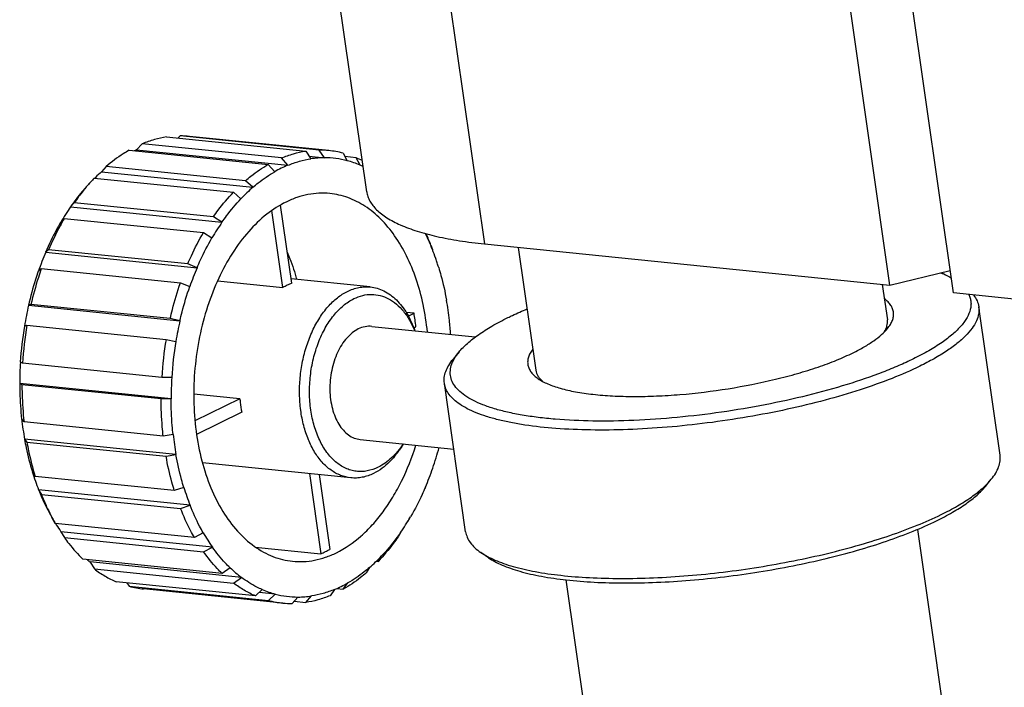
# Model space of a CAD drawing. Header units: millimetres. Extents: x 56 to 390, y 72 to 263.
# Tile 18 of 29: x 320 to 334, y 200 to 209. Entities that reach past the tile are written whole.
import ezdxf

# ---------------------------------------------------------------- set-up
doc = ezdxf.new("R2010")
doc.units = ezdxf.units.MM
doc.header["$LTSCALE"] = 23.1
doc.layers.add('20_ALL_FEATURES', color=7, linetype='CONTINUOUS')

msp = doc.modelspace()

# ---------------------------------------------------------------- linework, layer by layer
at = {"layer": '20_ALL_FEATURES', "color": 7}
for p, q in [((333.529, 205.2255), (331.2094, 221.4111)), ((332.6344, 205.3349), (330.7301, 218.6223)), ((325.2686, 206.6497), (324.8522, 209.555)), ((322.4502, 207.4201), (324.4094, 207.2208)), ((322.6409, 207.4348), (322.6072, 207.4041)), ((324.6001, 207.2355), (322.6409, 207.4348)), ((324.7342, 207.229), (322.775, 207.4282)), ((321.9233, 207.2327), (323.8824, 207.0334)), ((322.1097, 207.3242), (322.0287, 207.2403)), ((322.0287, 207.2403), (322.0287, 207.2388)), ((322.0287, 207.2388), (324.1597, 207.0221)), ((324.0689, 207.1249), (322.1097, 207.3242)), ((324.6743, 207.128), (324.6001, 207.2355)), ((324.1597, 207.0221), (324.0689, 207.1249)), ((324.4094, 207.2208), (324.4836, 207.1133)), ((324.4583, 207.15), (324.6743, 207.128)), ((324.9364, 207.1918), (324.9943, 207.0864)), ((325.1183, 207.1287), (324.9624, 207.1446)), ((325.1762, 207.0233), (325.1183, 207.1287)), ((321.6018, 207.0037), (321.5362, 206.9308)), ((323.561, 206.8045), (321.6018, 207.0037)), ((323.8824, 207.0334), (323.9732, 206.9306)), ((321.4323, 206.8416), (323.3914, 206.6424)), ((321.5362, 206.9308), (321.5364, 206.9295)), ((321.5364, 206.9295), (323.6674, 206.7128)), ((321.3192, 206.7173), (321.3807, 206.7858)), ((323.6674, 206.7128), (323.561, 206.8045)), ((323.3914, 206.6424), (323.4978, 206.5507)), ((321.1518, 206.4952), (321.0996, 206.4389)), ((321.0996, 206.4389), (321.1, 206.4379)), ((321.1, 206.4379), (323.231, 206.2212)), ((323.111, 206.296), (321.1518, 206.4952)), ((324.2123, 205.3615), (324.0545, 206.4629)), ((320.9585, 206.2173), (321.0107, 206.2736)), ((321.0107, 206.2736), (322.9699, 206.0744)), ((323.231, 206.2212), (323.111, 206.296)), ((324.088, 205.3005), (323.9326, 206.3852)), ((320.9585, 206.2173), (320.9581, 206.2167)), ((320.9585, 206.2173), (320.9581, 206.2167)), ((322.9699, 206.0744), (323.0899, 205.9995)), ((326.1733, 205.8981), (326.1939, 205.8362)), ((326.9259, 205.9154), (332.6344, 205.3349)), ((327.4012, 205.8671), (327.6489, 204.1385)), ((320.7904, 205.8334), (320.7487, 205.7982)), ((320.7487, 205.7982), (320.7493, 205.7974)), ((320.7493, 205.7974), (322.8803, 205.5807)), ((322.7495, 205.6342), (320.7904, 205.8334)), ((320.6457, 205.5321), (320.6874, 205.5673)), ((320.6874, 205.5673), (322.6465, 205.3681)), ((322.8803, 205.5807), (322.7495, 205.6342)), ((320.6457, 205.5321), (320.6455, 205.5316)), ((320.6457, 205.5321), (320.6455, 205.5316)), ((332.6344, 205.3349), (333.4837, 205.5416)), ((322.6465, 205.3681), (322.7773, 205.3147)), ((323.167, 205.3942), (324.088, 205.3005)), ((325.3185, 205.31), (324.2035, 205.4234)), ((332.527, 205.3458), (332.5984, 204.8479)), ((336.229, 204.9509), (333.529, 205.2255)), ((320.5079, 205.0523), (320.5074, 205.0522)), ((320.5074, 205.0522), (320.5081, 205.0518)), ((320.5421, 205.0633), (320.5079, 205.0523)), ((320.5081, 205.0518), (322.6391, 204.8351)), ((322.5012, 204.864), (320.5421, 205.0633)), ((334.1845, 202.9443), (333.8852, 205.0323)), ((325.9347, 204.9407), (325.8245, 204.9519)), ((325.8542, 204.9012), (325.9347, 204.9407)), ((320.4495, 204.7598), (320.4533, 204.761)), ((320.4533, 204.761), (320.4842, 204.7709)), ((320.4842, 204.7709), (322.4433, 204.5717)), ((322.6391, 204.8351), (322.5012, 204.864)), ((325.34, 204.755), (326.7976, 204.6068)), ((325.9306, 204.7355), (325.9619, 204.7509)), ((322.4433, 204.5717), (322.5812, 204.5428)), ((326.5678, 204.3951), (326.4856, 204.2949)), ((320.3928, 204.2514), (320.3921, 204.2518)), ((320.4239, 204.2374), (320.3928, 204.2514)), ((322.3831, 204.0381), (320.4239, 204.2374)), ((322.5239, 204.0352), (322.3831, 204.0381)), ((320.384, 203.9532), (320.3832, 203.9531)), ((320.3832, 203.9531), (320.3868, 203.9515)), ((322.515, 203.7365), (320.384, 203.9532)), ((320.3868, 203.9515), (320.4151, 203.9386)), ((320.4151, 203.9386), (322.3742, 203.7394)), ((326.6613, 201.8661), (326.3621, 203.9541)), ((323.4828, 203.7375), (322.8333, 203.8035)), ((322.3742, 203.7394), (322.515, 203.7365)), ((323.4828, 203.7375), (322.85, 203.4269)), ((323.51, 203.5477), (322.8728, 203.235)), ((320.4107, 203.452), (320.4107, 203.4516)), ((320.4107, 203.452), (320.4107, 203.4516)), ((320.4116, 203.4505), (320.4107, 203.4516)), ((320.4439, 203.4119), (320.4116, 203.4505)), ((322.4031, 203.2127), (320.4439, 203.4119)), ((322.5425, 203.2354), (322.4031, 203.2127)), ((320.4523, 203.1674), (320.4515, 203.1668)), ((320.4515, 203.1668), (320.4516, 203.1668)), ((320.4516, 203.1668), (320.4847, 203.1272)), ((322.5833, 202.9507), (320.4523, 203.1674)), ((320.4847, 203.1272), (322.4439, 202.928)), ((325.1781, 203.1632), (326.4946, 203.0293)), ((322.4439, 202.928), (322.5833, 202.9507)), ((325.0453, 202.6239), (322.9551, 202.8364)), ((320.5618, 202.7067), (320.562, 202.7061)), ((320.5618, 202.7067), (320.562, 202.7061)), ((320.6007, 202.6433), (320.562, 202.7061)), ((324.4631, 202.6831), (324.6245, 201.5569)), ((324.5982, 202.6693), (324.7489, 201.6179)), ((322.5599, 202.444), (320.6007, 202.6433)), ((333.9788, 202.5033), (334.061, 202.6035)), ((320.6503, 202.4556), (320.6496, 202.4547)), ((320.6496, 202.4547), (320.6884, 202.3919)), ((322.7813, 202.2389), (320.6503, 202.4556)), ((320.6884, 202.3919), (322.6476, 202.1927)), ((322.6936, 202.4903), (322.5599, 202.444)), ((322.6476, 202.1927), (322.7813, 202.2389)), ((320.8351, 202.0668), (320.8355, 202.0661)), ((320.8351, 202.0668), (320.8355, 202.0661)), ((320.8836, 201.9837), (320.8355, 202.0661)), ((320.8362, 202.0693), (320.8374, 202.0671)), ((320.8362, 202.0693), (320.8374, 202.0671)), ((322.8428, 201.7845), (320.8836, 201.9837)), ((325.85, 202.0165), (325.851, 202.0164)), ((325.851, 202.0164), (325.8586, 202.0295)), ((325.8586, 202.0295), (325.8597, 202.0313)), ((325.8597, 202.0313), (325.8853, 202.0756)), ((325.8916, 202.0864), (325.8853, 202.0756)), ((320.9646, 201.8665), (320.9641, 201.8652)), ((320.9641, 201.8652), (321.0122, 201.7829)), ((323.0956, 201.6498), (320.9646, 201.8665)), ((322.967, 201.8506), (322.8428, 201.7845)), ((325.7442, 201.854), (325.7099, 201.7948)), ((333.0212, 201.898), (334.4673, 191.8072)), ((321.0122, 201.7829), (322.9714, 201.5837)), ((322.9714, 201.5837), (323.0956, 201.6498)), ((323.6998, 201.6509), (324.6245, 201.5569)), ((326.9826, 201.5006), (326.8756, 201.5737)), ((323.2325, 201.279), (321.2734, 201.4783)), ((321.3738, 201.44), (321.3735, 201.4386)), ((321.3735, 201.4386), (321.4341, 201.3416)), ((323.5048, 201.2233), (321.3738, 201.44)), ((325.4046, 201.4509), (325.4295, 201.4484)), ((325.4295, 201.4484), (325.4774, 201.5244)), ((321.4341, 201.3416), (323.3933, 201.1424)), ((323.3441, 201.36), (323.2325, 201.279)), ((325.3078, 201.3623), (325.2599, 201.2863)), ((323.7026, 200.9621), (321.7434, 201.1613)), ((321.8909, 201.1463), (321.9253, 201.0982)), ((323.3933, 201.1424), (323.5048, 201.2233)), ((324.9385, 201.0574), (325.002, 201.1445)), ((328.0717, 201.1886), (329.5179, 191.0979)), ((321.9253, 201.0982), (323.8845, 200.899)), ((324.0867, 200.8618), (322.1276, 201.061)), ((323.799, 201.0518), (323.7026, 200.9621)), ((323.9809, 200.9887), (323.7558, 201.0116)), ((323.8845, 200.899), (323.9809, 200.9887)), ((324.8155, 201.053), (324.752, 200.9659)), ((324.8475, 201.0666), (324.9385, 201.0574)), ((324.3009, 200.9471), (324.2208, 200.8553)), ((324.2481, 200.8866), (324.4115, 200.87)), ((324.4115, 200.87), (324.4916, 200.9618))]:
    msp.add_line(p, q, dxfattribs=at)
at = {"layer": '20_ALL_FEATURES', "color": 4}
msp.add_line((326.4352, 209.3388), (326.9259, 205.9154), dxfattribs=at)
at = {"layer": '20_ALL_FEATURES', "color": 7}
for centre, radius, start, end in [((322.6456, 206.1537), 1.281, 84.20032, 90.20876), ((322.6197, 205.8057), 1.5502, 112.41297, 113.69587), ((324.6047, 205.9545), 1.281, 84.20032, 90.20876), ((324.6043, 205.9531), 1.2825, 74.99158, 84.18787), ((324.6787, 205.8357), 1.2924, 94.42344, 98.68379), ((324.676, 205.8673), 1.2607, 90.07926, 94.41209), ((324.6758, 205.8879), 1.2401, 75.12158, 90.07202), ((324.5627, 205.8333), 1.4095, 62.84936, 66.78435), ((324.8117, 205.462), 1.6911, 116.16705, 119.72488), ((324.7661, 205.5535), 1.5889, 112.43869, 116.14788), ((324.6671, 205.8522), 1.2769, 70.85078, 75.15233), ((324.6544, 205.8152), 1.316, 66.64235, 70.85924), ((324.6383, 205.7769), 1.3575, 64.72914, 66.65794), ((323.3382, 205.0283), 2.6308, 136.42602, 138.08132), ((323.0794, 205.1475), 2.3573, 133.70844, 134.07921), ((323.0093, 205.2222), 2.2549, 130.78566, 133.73325), ((323.4252, 204.9499), 2.7479, 138.07659, 139.99468), ((325.1578, 204.9862), 2.2808, 130.80244, 133.71646), ((325.2695, 204.8704), 2.4417, 133.73195, 136.51662), ((323.7195, 204.617), 3.1901, 145.19507, 147.53314), ((323.871, 204.5197), 3.3703, 147.5214, 149.69381), ((325.8758, 204.3834), 3.2206, 145.20613, 147.52207), ((326.0303, 204.2857), 3.4034, 147.53181, 149.7643), ((323.396, 204.7406), 3.0047, 22.62553, 26.07064), ((323.1806, 204.7256), 3.2142, 21.39543, 24.49596), ((323.2222, 204.6661), 3.1937, 21.49241, 22.66041), ((324.5499, 204.1745), 4.1326, 156.87699, 158.84338), ((323.1018, 204.6187), 3.3232, 19.21607, 21.49118), ((322.9645, 204.57), 3.4688, 18.08973, 19.23017), ((324.6889, 204.1202), 4.2818, 158.83697, 160.73249), ((326.7048, 203.9481), 4.1584, 156.88307, 158.83728), ((322.8783, 204.5416), 3.5596, 17.04195, 18.09247), ((326.843, 203.895), 4.3064, 158.84236, 160.75173), ((324.4755, 204.6711), 0.7391, 116.16084, 121.62205), ((324.4467, 204.7309), 0.6728, 110.39044, 116.20361), ((325.1586, 203.9794), 4.7726, 167.01483, 168.80015), ((322.2146, 204.3819), 4.2428, 8.14776, 10.0798), ((325.2211, 203.9669), 4.8364, 168.79771, 170.56015), ((322.3734, 204.3334), 3.6127, 6.63518, 9.67676), ((322.075, 204.3614), 4.3839, 6.26337, 8.15351), ((325.2853, 203.9564), 4.9021, 170.56748, 176.54577), ((325.4723, 203.9374), 5.0573, 170.51347, 176.59979), ((327.3013, 203.7602), 4.7845, 167.01706, 168.79791), ((321.9308, 204.3454), 4.529, 3.75737, 6.26656), ((327.3608, 203.7486), 4.8452, 168.79931, 170.56548), ((327.4315, 203.7382), 5.0573, 170.51347, 176.59979), ((327.4145, 203.7399), 4.8995, 170.5684, 176.54486), ((325.2576, 203.9579), 4.8736, 176.54743, 178.30203), ((325.2146, 203.9593), 4.8306, 178.30239, 180.07206), ((327.3886, 203.7412), 4.8737, 176.54221, 178.30202), ((327.3359, 203.7427), 4.8209, 178.30063, 180.07383), ((324.7904, 203.9331), 4.4053, 186.28933, 188.1489), ((324.6537, 203.9138), 4.2672, 188.15328, 190.07426), ((326.9002, 203.7137), 4.3839, 186.26337, 188.15351), ((326.7606, 203.6932), 4.2428, 188.14776, 190.0798), ((321.9315, 204.2481), 4.5183, 340.77694, 344.6274), ((323.9395, 203.7419), 3.5319, 197.10643, 199.21819), ((322.1322, 204.1801), 4.3064, 338.84236, 340.75173), ((323.7709, 203.6837), 3.3536, 199.22639, 201.48085), ((322.2704, 204.127), 4.1584, 336.88307, 338.83728), ((326.045, 203.5169), 3.5051, 197.03121, 199.2267), ((325.8734, 203.4564), 3.3232, 199.21607, 201.49118), ((323.3031, 203.38), 2.7935, 208.03421, 209.98938), ((322.9884, 203.3022), 2.4814, 212.10373, 212.62913), ((322.9175, 203.2564), 2.397, 212.62175, 215.4409), ((323.0993, 203.6917), 3.2206, 325.20613, 327.52207), ((322.9449, 203.7894), 3.4034, 327.53181, 329.7643), ((325.1649, 203.1143), 2.5353, 209.89621, 212.62208), ((325.0261, 203.0246), 2.37, 212.60569, 215.45698), ((324.0967, 202.788), 1.3395, 293.20568, 296.14444), ((324.0665, 202.8489), 1.4074, 296.15652, 298.99968), ((322.3505, 202.7477), 1.6322, 231.39187, 233.24327), ((323.8174, 203.0889), 2.2808, 310.80244, 313.71646), ((323.7057, 203.2047), 2.4417, 313.73195, 316.51662), ((324.5593, 202.6244), 1.7538, 226.1377, 229.62275), ((324.489, 202.5409), 1.6446, 229.60382, 233.24113), ((324.1635, 202.6131), 1.6911, 296.16705, 299.72488), ((322.2583, 202.3419), 1.2875, 255.00967, 264.16978), ((324.3208, 202.2599), 1.316, 246.64235, 250.85924), ((324.3081, 202.2229), 1.2769, 250.85078, 255.15233), ((324.2994, 202.1872), 1.2401, 255.12158, 270.07202), ((324.2091, 202.5216), 1.5889, 292.43869, 296.14788), ((324.2166, 202.1377), 1.2825, 254.99158, 264.18787), ((324.2162, 202.1363), 1.281, 264.20032, 270.20876), ((324.2992, 202.2078), 1.2607, 270.07926, 274.41209), ((324.2965, 202.2394), 1.2924, 274.42344, 278.68379)]:
    msp.add_arc(centre, radius, start, end, dxfattribs=at)
for points, knots in [([(322.4502, 207.4201), (322.3926, 207.4114), (322.2768, 207.3862), (322.165, 207.3471), (322.1097, 207.3242)], [0, 0, 0, 0, 0.4931937, 1, 1, 1, 1]), ([(321.9233, 207.2327), (321.8955, 207.2169), (321.7827, 207.1488), (321.6772, 207.069), (321.6018, 207.0037)], [0, 0, 0, 0, 0.2428129, 1, 1, 1, 1]), ([(324.0689, 207.1249), (324.1242, 207.1479), (324.236, 207.187), (324.3518, 207.2122), (324.4094, 207.2208)], [0, 0, 0, 0, 0.5068063, 1, 1, 1, 1]), ([(324.1597, 207.0221), (324.2123, 207.0438), (324.3187, 207.0809), (324.4288, 207.1049), (324.4836, 207.1133)], [0, 0, 0, 0, 0.5066843, 1, 1, 1, 1]), ([(323.561, 206.8045), (323.5866, 206.8267), (323.6881, 206.9106), (323.7974, 206.9851), (323.8824, 207.0334)], [0, 0, 0, 0, 0.257645, 1, 1, 1, 1]), ([(323.6674, 206.7128), (323.6918, 206.7338), (323.7884, 206.8135), (323.8924, 206.8845), (323.9732, 206.9306)], [0, 0, 0, 0, 0.2575038, 1, 1, 1, 1]), ([(321.3192, 206.7173), (321.2998, 206.6958), (321.2223, 206.6065), (321.1506, 206.5123), (321.0996, 206.4389)], [0, 0, 0, 0, 0.244507, 1, 1, 1, 1]), ([(321.3204, 206.7164), (321.3057, 206.6989), (321.247, 206.6272), (321.1917, 206.5527), (321.1518, 206.4952)], [0, 0, 0, 0, 0.2459079, 1, 1, 1, 1]), ([(323.111, 206.296), (323.1327, 206.3274), (323.2196, 206.448), (323.3153, 206.5624), (323.3914, 206.6424)], [0, 0, 0, 0, 0.2569152, 1, 1, 1, 1]), ([(323.231, 206.2212), (323.2517, 206.251), (323.3345, 206.3656), (323.4255, 206.4744), (323.4978, 206.5507)], [0, 0, 0, 0, 0.25679, 1, 1, 1, 1]), ([(324.7506, 206.6242), (324.6995, 206.6294), (324.5957, 206.6322), (324.4395, 206.6132), (324.2839, 206.5715), (324.1835, 206.5295), (324.1339, 206.5052)], [0, 0, 0, 0, 0.2424291, 0.488018, 0.7396991, 1, 1, 1, 1]), ([(326.1227, 204.6754), (326.1097, 204.8048), (326.0711, 205.057), (325.9738, 205.4172), (325.84, 205.7441), (325.6729, 206.0299), (325.476, 206.2677), (325.2534, 206.4513), (325.0482, 206.5557), (324.8791, 206.6057), (324.7935, 206.6199), (324.7506, 206.6242)], [0, 0, 0, 0, 0.1520385, 0.2976043, 0.435163, 0.5637598, 0.6832067, 0.794276, 0.898837, 0.9496503, 1, 1, 1, 1]), ([(325.2686, 206.6497), (325.2719, 206.6271), (325.2828, 206.5819), (325.312, 206.5166), (325.3538, 206.4539), (325.4293, 206.3703), (325.5575, 206.2737), (325.7506, 206.1746), (325.9876, 206.0881), (326.266, 206.0148), (326.5831, 205.9557), (326.8078, 205.9274), (326.9259, 205.9154)], [0, 0, 0, 0, 0.0357755, 0.0726765, 0.1117195, 0.1537438, 0.2490102, 0.3618789, 0.4936464, 0.6444336, 0.8136048, 1, 1, 1, 1]), ([(324.1339, 206.5052), (324.0372, 206.4578), (323.847, 206.3347), (323.5933, 206.0898), (323.3667, 205.7851), (323.1735, 205.4296), (323.019, 205.0336), (322.9076, 204.6085), (322.8425, 204.1667), (322.8256, 203.7212), (322.8573, 203.2849), (322.9369, 202.8704), (323.0621, 202.4899), (323.2296, 202.1541), (323.4349, 201.8729), (323.6374, 201.6878), (323.8117, 201.578), (323.9453, 201.5154), (324.0832, 201.4719), (324.1774, 201.4557), (324.2245, 201.4509)], [0, 0, 0, 0, 0.0529192, 0.110346, 0.172414, 0.2387359, 0.3085329, 0.3807516, 0.4541656, 0.527468, 0.5993592, 0.6686355, 0.7342824, 0.7955789, 0.8522165, 0.9044299, 0.9291735, 0.9532025, 0.9767305, 1, 1, 1, 1]), ([(321.0107, 206.2736), (320.9904, 206.2389), (320.91, 206.0958), (320.8389, 205.9474), (320.7904, 205.8334)], [0, 0, 0, 0, 0.2449917, 1, 1, 1, 1]), ([(320.9581, 206.2167), (320.9389, 206.1836), (320.8625, 206.0475), (320.795, 205.9065), (320.7487, 205.7982)], [0, 0, 0, 0, 0.2450899, 1, 1, 1, 1]), ([(322.7495, 205.6342), (322.7659, 205.6727), (322.8325, 205.8227), (322.9081, 205.9688), (322.9699, 206.0744)], [0, 0, 0, 0, 0.2549346, 1, 1, 1, 1]), ([(322.8803, 205.5807), (322.8959, 205.6173), (322.9594, 205.76), (323.0313, 205.899), (323.0899, 205.9995)], [0, 0, 0, 0, 0.2548465, 1, 1, 1, 1]), ([(324.1498, 205.7979), (324.1628, 205.7676), (324.2137, 205.6426), (324.2554, 205.5139), (324.2822, 205.4155)], [0, 0, 0, 0, 0.2440188, 1, 1, 1, 1]), ([(320.6874, 205.5673), (320.673, 205.5265), (320.6176, 205.3606), (320.5716, 205.1916), (320.5421, 205.0633)], [0, 0, 0, 0, 0.2472918, 1, 1, 1, 1]), ([(326.2816, 205.5848), (326.2929, 205.5478), (326.3368, 205.3961), (326.3711, 205.2417), (326.3919, 205.1244)], [0, 0, 0, 0, 0.2453692, 1, 1, 1, 1]), ([(320.6455, 205.5316), (320.632, 205.4928), (320.5793, 205.3349), (320.5355, 205.1742), (320.5074, 205.0522)], [0, 0, 0, 0, 0.2473447, 1, 1, 1, 1]), ([(333.3522, 205.5096), (333.3654, 205.5041), (333.4152, 205.4826), (333.4639, 205.4583), (333.4986, 205.4385)], [0, 0, 0, 0, 0.2633482, 1, 1, 1, 1]), ([(322.5012, 204.864), (322.5111, 204.9071), (322.5526, 205.077), (322.6033, 205.2447), (322.6465, 205.3681)], [0, 0, 0, 0, 0.2525505, 1, 1, 1, 1]), ([(322.6391, 204.8351), (322.6485, 204.8761), (322.6881, 205.0377), (322.7363, 205.1973), (322.7773, 205.3147)], [0, 0, 0, 0, 0.252506, 1, 1, 1, 1]), ([(324.9982, 205.2482), (325.0487, 205.273), (325.1286, 205.3009), (325.238, 205.3142), (325.2919, 205.3127), (325.3185, 205.31)], [0, 0, 0, 0, 0.5114289, 0.7572965, 1, 1, 1, 1]), ([(325.3185, 205.31), (325.3516, 205.3067), (325.4181, 205.2935), (325.514, 205.2555), (325.605, 205.1997), (325.6899, 205.127), (325.7677, 205.0386), (325.8628, 204.8979), (325.9167, 204.7777), (325.9459, 204.6934)], [0, 0, 0, 0, 0.1078095, 0.2177882, 0.3318687, 0.4515765, 0.5779499, 0.7115379, 1, 1, 1, 1]), ([(325.0453, 202.6239), (324.9962, 202.6289), (324.8969, 202.6532), (324.7591, 202.7297), (324.6353, 202.843), (324.5287, 202.989), (324.4417, 203.1633), (324.3767, 203.3609), (324.3354, 203.5761), (324.3189, 203.8027), (324.3277, 204.034), (324.3615, 204.2634), (324.4193, 204.4841), (324.4996, 204.6897), (324.5999, 204.8743), (324.7175, 205.0325), (324.8492, 205.1597), (324.948, 205.2236), (324.9982, 205.2482)], [0, 0, 0, 0, 0.0466999, 0.0953879, 0.1476118, 0.2042608, 0.2655696, 0.3312298, 0.40052, 0.4724258, 0.5457429, 0.6191717, 0.691405, 0.761216, 0.8275513, 0.8896318, 0.9470702, 1, 1, 1, 1]), ([(325.089, 205.1455), (325.1282, 205.1647), (325.209, 205.1948), (325.3358, 205.2105), (325.4609, 205.1945), (325.5806, 205.1474), (325.6914, 205.0709), (325.791, 204.9676), (325.8771, 204.8402), (325.9229, 204.7445), (325.9433, 204.6937)], [0, 0, 0, 0, 0.1193888, 0.2333962, 0.3457768, 0.4606007, 0.5814695, 0.7109504, 0.8503895, 1, 1, 1, 1]), ([(333.7448, 205.2036), (333.7526, 205.1873), (333.7656, 205.1536), (333.7758, 205.1007), (333.7763, 205.0464), (333.764, 204.9704), (333.7316, 204.8944), (333.6842, 204.8206), (333.6203, 204.7401), (333.5162, 204.6393), (333.3622, 204.5225), (333.1755, 204.4063), (333.038, 204.334), (332.9643, 204.2979)], [0, 0, 0, 0, 0.0416377, 0.0823825, 0.1234039, 0.1658457, 0.2586838, 0.3107959, 0.3673322, 0.4948304, 0.6427463, 0.8113169, 1, 1, 1, 1]), ([(333.8119, 205.1968), (333.8312, 205.1721), (333.8636, 205.1202), (333.8811, 205.0613), (333.8852, 205.0323)], [0, 0, 0, 0, 0.5168583, 1, 1, 1, 1]), ([(325.429, 202.7727), (325.3802, 202.7488), (325.3027, 202.7221), (325.1965, 202.7111), (325.1184, 202.7151), (325.0417, 202.7313), (324.9409, 202.7693), (324.8211, 202.8484), (324.6986, 202.9838), (324.5984, 203.1555), (324.5235, 203.3568), (324.4763, 203.5805), (324.4587, 203.8182), (324.4711, 204.0612), (324.5131, 204.3004), (324.5831, 204.5268), (324.6786, 204.732), (324.7962, 204.9085), (324.9318, 205.0496), (325.0359, 205.1194), (325.089, 205.1455)], [0, 0, 0, 0, 0.0503763, 0.074583, 0.0985081, 0.1224952, 0.1468831, 0.1979224, 0.2535624, 0.3145896, 0.3808829, 0.4516306, 0.5255404, 0.6010217, 0.6763464, 0.7497999, 0.8198329, 0.8852249, 0.9452717, 1, 1, 1, 1]), ([(332.5992, 204.7238), (332.6143, 204.7422), (332.6408, 204.7787), (332.6699, 204.8362), (332.6856, 204.893), (332.6872, 204.9487), (332.6744, 205.0025), (332.6477, 205.0536), (332.6077, 205.1016), (332.5745, 205.1298), (332.5561, 205.1435)], [0, 0, 0, 0, 0.1464607, 0.2771152, 0.3955266, 0.5067309, 0.6169154, 0.7324519, 0.8588059, 1, 1, 1, 1]), ([(333.8852, 205.0323), (333.8875, 205.0163), (333.8896, 204.9834), (333.8832, 204.9151), (333.8539, 204.8261), (333.7894, 204.7209), (333.696, 204.6146), (333.5744, 204.5078), (333.4254, 204.401), (333.2502, 204.2949), (333.1228, 204.2283), (333.0551, 204.1951)], [0, 0, 0, 0, 0.039171, 0.0792263, 0.1649833, 0.2626963, 0.3756103, 0.5054423, 0.6528728, 0.8178894, 1, 1, 1, 1]), ([(326.5678, 204.3951), (326.6034, 204.4386), (326.69, 204.5253), (326.8465, 204.6461), (327.038, 204.7663), (327.1797, 204.841), (327.2558, 204.8784)], [0, 0, 0, 0, 0.1994709, 0.4324955, 0.6996273, 1, 1, 1, 1]), ([(327.2558, 204.8784), (327.2771, 204.8888), (327.366, 204.9316), (327.4563, 204.9715), (327.5253, 205.0004)], [0, 0, 0, 0, 0.2409968, 1, 1, 1, 1]), ([(325.34, 204.755), (325.3084, 204.7582), (325.2423, 204.7549), (325.1801, 204.7331), (325.1502, 204.7184)], [0, 0, 0, 0, 0.4879008, 1, 1, 1, 1]), ([(332.553, 204.6732), (332.5621, 204.6876), (332.5779, 204.7164), (332.594, 204.761), (332.6014, 204.805), (332.6004, 204.8339), (332.5984, 204.8479)], [0, 0, 0, 0, 0.2777181, 0.532549, 0.7707025, 1, 1, 1, 1]), ([(325.1502, 204.7184), (325.0884, 204.6881), (325.0032, 204.6167), (324.9142, 204.4969), (324.8547, 204.3874), (324.8071, 204.2656), (324.7613, 204.0905), (324.7443, 203.9075), (324.7574, 203.7275), (324.7819, 203.6), (324.8204, 203.4829), (324.8719, 203.3796), (324.9351, 203.2931), (325.0085, 203.2259), (325.0901, 203.1806), (325.149, 203.1662), (325.1781, 203.1632)], [0, 0, 0, 0, 0.109929, 0.1720555, 0.2384398, 0.3083026, 0.3805894, 0.5272245, 0.5991835, 0.668525, 0.7342338, 0.7955879, 0.8522788, 0.9045415, 0.9532655, 1, 1, 1, 1]), ([(332.1158, 204.3841), (332.1692, 204.4104), (332.2688, 204.4629), (332.4034, 204.5474), (332.5133, 204.6322), (332.5742, 204.6932), (332.5992, 204.7238)], [0, 0, 0, 0, 0.3003732, 0.5675046, 0.8005292, 1, 1, 1, 1]), ([(332.9643, 204.2979), (332.8965, 204.2646), (332.7541, 204.1992), (332.4455, 204.0734), (332.0191, 203.9276), (331.4668, 203.7755), (330.8757, 203.6461), (330.2627, 203.5431), (329.6454, 203.4695), (329.0415, 203.4274), (328.4684, 203.418), (328.0178, 203.4379), (327.6858, 203.4717), (327.4616, 203.5044), (327.2563, 203.5448), (327.0716, 203.5927), (326.9086, 203.6477), (326.7684, 203.7094), (326.6519, 203.7775), (326.5598, 203.852), (326.4927, 203.9327), (326.4521, 204.02), (326.4399, 204.1125), (326.4563, 204.2077), (326.4997, 204.3041), (326.5428, 204.3646), (326.5678, 204.3951)], [0, 0, 0, 0, 0.0314542, 0.0651941, 0.138743, 0.2188825, 0.3035625, 0.3905602, 0.4775685, 0.5622793, 0.6424692, 0.7160858, 0.7498653, 0.781362, 0.8104164, 0.8369057, 0.8607538, 0.881947, 0.9005587, 0.9167892, 0.9310252, 0.9439031, 0.9563142, 0.9692595, 0.9836155, 1, 1, 1, 1]), ([(327.6065, 204.4341), (327.5927, 204.4158), (327.5687, 204.3794), (327.5438, 204.3221), (327.5325, 204.2656), (327.5354, 204.2104), (327.5526, 204.1574), (327.5835, 204.1072), (327.6277, 204.0602), (327.6633, 204.0326), (327.683, 204.0192)], [0, 0, 0, 0, 0.1411933, 0.2675466, 0.3830829, 0.4932676, 0.6044722, 0.722884, 0.853539, 1, 1, 1, 1]), ([(327.683, 204.0192), (327.7031, 204.0055), (327.7472, 203.9791), (327.8497, 203.9303), (328.0034, 203.8783), (328.2162, 203.8305), (328.4617, 203.7956), (328.7359, 203.7742), (329.0341, 203.7668), (329.3512, 203.7736), (329.796, 203.8016), (330.3573, 203.8701), (330.9084, 203.9788), (331.3278, 204.0889), (331.6156, 204.1785), (331.8772, 204.2752), (332.04, 204.347), (332.1158, 204.3841)], [0, 0, 0, 0, 0.0160355, 0.0338008, 0.0746711, 0.1226328, 0.1772747, 0.2379267, 0.3037344, 0.3737065, 0.4467509, 0.5973348, 0.7458603, 0.8163759, 0.8828884, 0.9443891, 1, 1, 1, 1]), ([(326.3621, 203.9541), (326.3582, 203.9811), (326.3579, 204.0381), (326.3796, 204.1243), (326.4228, 204.2118), (326.4628, 204.2671), (326.4856, 204.2949)], [0, 0, 0, 0, 0.2195683, 0.4525801, 0.7101177, 1, 1, 1, 1]), ([(333.0551, 204.1951), (332.9276, 204.1326), (332.6515, 204.0128), (332.2057, 203.8543), (331.7126, 203.7098), (331.1835, 203.5827), (330.6303, 203.476), (330.0656, 203.3919), (329.5023, 203.3326), (328.9532, 203.2993), (328.4308, 203.2927), (327.9469, 203.3129), (327.5734, 203.3526), (327.303, 203.399), (327.1229, 203.4388), (326.9599, 203.4846), (326.8148, 203.5361), (326.6885, 203.593), (326.5814, 203.6552), (326.4943, 203.7224), (326.4275, 203.7946), (326.3818, 203.8717), (326.366, 203.9269), (326.3621, 203.9541)], [0, 0, 0, 0, 0.0605904, 0.1283055, 0.2018654, 0.2797968, 0.360492, 0.4422628, 0.5233899, 0.6021725, 0.6769779, 0.7462938, 0.8087851, 0.8371272, 0.8633828, 0.8874735, 0.9093549, 0.9290266, 0.9465483, 0.9620635, 0.9758342, 0.9882805, 1, 1, 1, 1]), ([(327.6489, 204.1385), (327.6509, 204.1246), (327.6581, 204.0965), (327.6775, 204.0564), (327.7056, 204.018), (327.7289, 203.9948), (327.7416, 203.9835)], [0, 0, 0, 0, 0.2292808, 0.4674253, 0.7222606, 1, 1, 1, 1]), ([(320.3832, 203.9531), (320.3833, 203.9109), (320.3857, 203.7436), (320.397, 203.5764), (320.4107, 203.452)], [0, 0, 0, 0, 0.2521791, 1, 1, 1, 1]), ([(320.4151, 203.9386), (320.4151, 203.8943), (320.4175, 203.7184), (320.4294, 203.5427), (320.4439, 203.4119)], [0, 0, 0, 0, 0.2522196, 1, 1, 1, 1]), ([(322.4031, 203.2127), (322.3983, 203.256), (322.3814, 203.4311), (322.3743, 203.6071), (322.3742, 203.7394)], [0, 0, 0, 0, 0.2476164, 1, 1, 1, 1]), ([(322.5425, 203.2354), (322.5379, 203.2766), (322.522, 203.4432), (322.5152, 203.6106), (322.515, 203.7365)], [0, 0, 0, 0, 0.2476608, 1, 1, 1, 1]), ([(323.4828, 203.7375), (323.4843, 203.7214), (323.491, 203.6578), (323.5008, 203.5945), (323.51, 203.5477)], [0, 0, 0, 0, 0.2530453, 1, 1, 1, 1]), ([(320.4515, 203.1668), (320.4585, 203.1273), (320.4884, 202.9724), (320.5273, 202.8192), (320.5618, 202.7067)], [0, 0, 0, 0, 0.2545381, 1, 1, 1, 1]), ([(320.4847, 203.1272), (320.4921, 203.0856), (320.5234, 202.9226), (320.5643, 202.7615), (320.6007, 202.6433)], [0, 0, 0, 0, 0.254627, 1, 1, 1, 1]), ([(324.8413, 201.5699), (324.966, 201.6311), (325.1445, 201.7553), (325.353, 201.9618), (325.5033, 202.146), (325.641, 202.353), (325.8086, 202.6607), (325.9068, 202.9108), (325.9608, 203.0836)], [0, 0, 0, 0, 0.2159409, 0.3328917, 0.4558599, 0.5846246, 0.7187295, 1, 1, 1, 1]), ([(325.7841, 203.1016), (325.7562, 203.0547), (325.697, 202.9663), (325.5665, 202.816), (325.4489, 202.7266), (325.3655, 202.6857)], [0, 0, 0, 0, 0.2743472, 0.5328096, 1, 1, 1, 1]), ([(325.7815, 203.1018), (325.7571, 203.065), (325.7058, 202.9957), (325.5949, 202.8772), (325.4976, 202.8064), (325.429, 202.7727)], [0, 0, 0, 0, 0.2721304, 0.5296291, 1, 1, 1, 1]), ([(322.6936, 202.4903), (322.6823, 202.5273), (322.6384, 202.679), (322.6041, 202.8334), (322.5833, 202.9507)], [0, 0, 0, 0, 0.2453692, 1, 1, 1, 1]), ([(334.061, 202.6035), (334.0838, 202.6313), (334.1238, 202.6866), (334.1669, 202.7741), (334.1887, 202.8603), (334.1883, 202.9173), (334.1845, 202.9443)], [0, 0, 0, 0, 0.2898823, 0.5474199, 0.7804317, 1, 1, 1, 1]), ([(322.5599, 202.444), (322.5479, 202.4829), (322.5017, 202.6423), (322.4657, 202.8046), (322.4439, 202.928)], [0, 0, 0, 0, 0.2452835, 1, 1, 1, 1]), ([(325.3655, 202.6857), (325.315, 202.6609), (325.2352, 202.633), (325.1258, 202.6197), (325.0718, 202.6212), (325.0453, 202.6239)], [0, 0, 0, 0, 0.5114289, 0.7572965, 1, 1, 1, 1]), ([(333.3543, 202.1071), (333.4325, 202.1454), (333.578, 202.2221), (333.7747, 202.3456), (333.9354, 202.4696), (334.0243, 202.5588), (334.061, 202.6035)], [0, 0, 0, 0, 0.3003725, 0.5675046, 0.8005291, 1, 1, 1, 1]), ([(320.6496, 202.4547), (320.6631, 202.4205), (320.7179, 202.288), (320.782, 202.1592), (320.8351, 202.0668)], [0, 0, 0, 0, 0.2565617, 1, 1, 1, 1]), ([(320.6884, 202.3919), (320.6994, 202.3638), (320.7441, 202.2543), (320.7949, 202.1471), (320.8362, 202.0693)], [0, 0, 0, 0, 0.2551009, 1, 1, 1, 1]), ([(326.0949, 202.4944), (326.0797, 202.4588), (326.018, 202.3199), (325.9483, 202.1845), (325.8916, 202.0864)], [0, 0, 0, 0, 0.2546944, 1, 1, 1, 1]), ([(333.2908, 202.02), (333.3669, 202.0573), (333.5086, 202.132), (333.7001, 202.2523), (333.8566, 202.373), (333.9431, 202.4598), (333.9788, 202.5033)], [0, 0, 0, 0, 0.3003726, 0.5675045, 0.8005291, 1, 1, 1, 1]), ([(322.967, 201.8506), (322.9496, 201.8809), (322.8805, 202.0067), (322.8211, 202.1379), (322.7813, 202.2389)], [0, 0, 0, 0, 0.2434997, 1, 1, 1, 1]), ([(322.8428, 201.7845), (322.8244, 201.8163), (322.7516, 201.9485), (322.6893, 202.0864), (322.6476, 202.1927)], [0, 0, 0, 0, 0.2433814, 1, 1, 1, 1]), ([(326.8756, 201.5737), (326.905, 201.5536), (326.9695, 201.5151), (327.0765, 201.4641), (327.198, 201.4173), (327.3862, 201.3582), (327.655, 201.2979), (328.0138, 201.2469), (328.4146, 201.2157), (328.8504, 201.2048), (329.3137, 201.2147), (329.7965, 201.2451), (330.2902, 201.2956), (330.7863, 201.3652), (331.2761, 201.4529), (331.7509, 201.5569), (332.2026, 201.6755), (332.6233, 201.8066), (333.0056, 201.9478), (333.2436, 202.0527), (333.3543, 202.1071)], [0, 0, 0, 0, 0.0160342, 0.0337982, 0.0533449, 0.0746867, 0.1226448, 0.1772824, 0.2379298, 0.3037324, 0.3736992, 0.446738, 0.5216859, 0.5973375, 0.672472, 0.7458798, 0.8163899, 0.8828974, 0.9443934, 1, 1, 1, 1]), ([(326.9826, 201.5006), (327.0112, 201.4811), (327.074, 201.4436), (327.1782, 201.394), (327.2965, 201.3483), (327.4797, 201.2909), (327.7414, 201.2322), (328.0908, 201.1825), (328.481, 201.152), (328.9054, 201.1415), (329.3565, 201.1511), (329.8266, 201.1807), (330.3073, 201.2299), (330.7903, 201.2977), (331.2672, 201.383), (331.7296, 201.4843), (332.1694, 201.5998), (332.579, 201.7274), (332.9513, 201.8649), (333.183, 201.9671), (333.2908, 202.02)], [0, 0, 0, 0, 0.0160343, 0.0337983, 0.0533449, 0.0746867, 0.1226448, 0.1772825, 0.2379298, 0.3037324, 0.3736992, 0.446738, 0.5216858, 0.5973375, 0.6724719, 0.7458798, 0.8163899, 0.8828974, 0.9443934, 1, 1, 1, 1]), ([(325.7442, 201.854), (325.7234, 201.8241), (325.6407, 201.7095), (325.5497, 201.6007), (325.4774, 201.5244)], [0, 0, 0, 0, 0.25679, 1, 1, 1, 1]), ([(326.6613, 201.8661), (326.6652, 201.8391), (326.6809, 201.7843), (326.726, 201.7076), (326.792, 201.6359), (326.8459, 201.594), (326.8756, 201.5737)], [0, 0, 0, 0, 0.2195683, 0.45258, 0.7101175, 1, 1, 1, 1]), ([(321.0122, 201.7829), (321.0322, 201.7548), (321.112, 201.6473), (321.2016, 201.5469), (321.2734, 201.4783)], [0, 0, 0, 0, 0.2576716, 1, 1, 1, 1]), ([(325.7099, 201.7948), (325.6882, 201.7634), (325.6013, 201.6428), (325.5056, 201.5284), (325.4295, 201.4484)], [0, 0, 0, 0, 0.2569152, 1, 1, 1, 1]), ([(323.2325, 201.279), (323.2091, 201.3015), (323.1147, 201.3965), (323.0301, 201.501), (322.9714, 201.5837)], [0, 0, 0, 0, 0.242728, 1, 1, 1, 1]), ([(323.3441, 201.36), (323.3217, 201.3814), (323.2321, 201.4719), (323.1515, 201.5712), (323.0956, 201.6498)], [0, 0, 0, 0, 0.2428549, 1, 1, 1, 1]), ([(324.2245, 201.4509), (324.2757, 201.4457), (324.3795, 201.4429), (324.5357, 201.4619), (324.6913, 201.5036), (324.7917, 201.5456), (324.8413, 201.5699)], [0, 0, 0, 0, 0.2424291, 0.488018, 0.7396991, 1, 1, 1, 1]), ([(321.4341, 201.3416), (321.4827, 201.3052), (321.5823, 201.2387), (321.6893, 201.1845), (321.7434, 201.1613)], [0, 0, 0, 0, 0.5075087, 1, 1, 1, 1]), ([(325.2599, 201.2863), (325.2343, 201.2641), (325.1328, 201.1802), (325.0235, 201.1057), (324.9385, 201.0574)], [0, 0, 0, 0, 0.257645, 1, 1, 1, 1]), ([(325.3078, 201.3623), (325.2834, 201.3413), (325.1867, 201.2616), (325.0828, 201.1906), (325.002, 201.1445)], [0, 0, 0, 0, 0.2575038, 1, 1, 1, 1]), ([(323.7026, 200.9621), (323.6484, 200.9853), (323.5415, 201.0395), (323.4418, 201.106), (323.3933, 201.1424)], [0, 0, 0, 0, 0.4924913, 1, 1, 1, 1]), ([(323.799, 201.0518), (323.7735, 201.0628), (323.6705, 201.1111), (323.5736, 201.172), (323.5048, 201.2233)], [0, 0, 0, 0, 0.2449027, 1, 1, 1, 1]), ([(324.8155, 201.053), (324.7629, 201.0313), (324.6565, 200.9942), (324.5464, 200.9702), (324.4916, 200.9618)], [0, 0, 0, 0, 0.5066843, 1, 1, 1, 1]), ([(324.752, 200.9659), (324.6967, 200.9429), (324.5849, 200.9038), (324.4691, 200.8786), (324.4115, 200.87)], [0, 0, 0, 0, 0.5068063, 1, 1, 1, 1])]:
    msp.add_open_spline(points, degree=3, knots=knots, dxfattribs=at)

doc.saveas('drawing.dxf')
